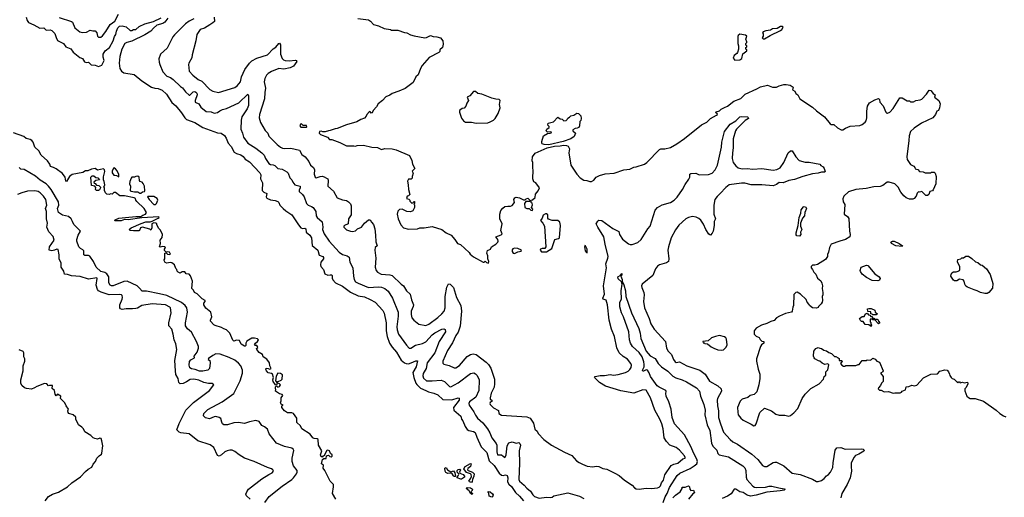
# Model space of a CAD drawing. Extents: x 1863017 to 1989460, y 394564 to 532820.
# Tile 126 of 213: x 1932900 to 1944966, y 451207 to 457055. Entities that reach past the tile are written whole.
import ezdxf

# ---------------------------------------------------------------- set-up
doc = ezdxf.new("R2010")
doc.units = 0

msp = doc.modelspace()

# ---------------------------------------------------------------- linework, layer by layer
at = {"layer": '0CON10XD'}
for points in [[(1932978, 457085), (1932991, 457045), (1933009, 457019), (1933075, 456991), (1933145, 456950), (1933195, 456956), (1933225, 456929), (1933275, 456930), (1933295, 456922), (1933330, 456885), (1933345, 456836), (1933365, 456801), (1933435, 456763), (1933466, 456725), (1933525, 456699), (1933555, 456658), (1933635, 456594), (1933669, 456579), (1933695, 456539), (1933715, 456531), (1933745, 456534), (1933775, 456504), (1933825, 456499), (1933865, 456481), (1933905, 456497), (1933937, 456555), (1933921, 456595), (1933924, 456635), (1933948, 456672), (1933999, 456715), (1934044, 456795), (1934062, 456848), (1934080, 456875), (1934087, 456915), (1934102, 456955), (1934124, 456975), (1934155, 456980), (1934205, 456967), (1934255, 456925), (1934275, 456922), (1934295, 456937), (1934325, 456936), (1934365, 456972), (1934434, 457004), (1934538, 457032), (1934635, 457079)], [(1933385, 457084), (1933534, 457035), (1933546, 457025), (1933575, 456957), (1933638, 456905), (1933665, 456898), (1933719, 456901), (1933765, 456928), (1933795, 456918), (1933825, 456918), (1933846, 456896), (1933852, 456855), (1933865, 456842), (1933895, 456843), (1933915, 456859), (1933955, 456909), (1934009, 456995), (1934065, 457039), (1934111, 457125)], [(1934717, 457075), (1934678, 457025), (1934655, 457009), (1934582, 456988), (1934538, 456952), (1934509, 456915), (1934432, 456868), (1934275, 456793), (1934212, 456778), (1934187, 456763), (1934151, 456695), (1934128, 456605), (1934118, 456525), (1934128, 456458), (1934146, 456425), (1934175, 456403), (1934303, 456383), (1934398, 456305), (1934515, 456229), (1934555, 456216), (1934595, 456212), (1934645, 456192), (1934697, 456145), (1934765, 456042), (1934815, 456001), (1934884, 455914), (1934922, 455852), (1934945, 455832), (1935048, 455798), (1935145, 455736), (1935325, 455669), (1935370, 455665), (1935408, 455638), (1935432, 455605), (1935453, 455545), (1935491, 455501), (1935530, 455435), (1935555, 455418), (1935609, 455399), (1935639, 455379), (1935665, 455349), (1935716, 455316), (1935842, 455182), (1935853, 455155), (1935850, 455105), (1935877, 455057), (1935873, 454965), (1935893, 454943), (1935929, 454925), (1935921, 454885), (1935928, 454868), (1935975, 454850), (1936029, 454841), (1936065, 454827), (1936076, 454815), (1936086, 454786), (1936128, 454745), (1936163, 454713), (1936236, 454665), (1936315, 454544), (1936347, 454507), (1936365, 454499), (1936395, 454503), (1936408, 454495), (1936412, 454452), (1936457, 454417), (1936476, 454385), (1936485, 454290), (1936553, 454233), (1936571, 454171), (1936614, 454155), (1936624, 454145), (1936624, 454126), (1936591, 454085), (1936586, 454055), (1936592, 454035), (1936622, 453995), (1936640, 453945), (1936675, 453926), (1936705, 453933), (1936725, 453929), (1936731, 453921), (1936731, 453891), (1936738, 453868), (1936771, 453835), (1936855, 453792), (1936955, 453717), (1937047, 453675), (1937125, 453660), (1937195, 453630), (1937256, 453595), (1937350, 453495), (1937365, 453463), (1937392, 453345), (1937391, 453245), (1937402, 453175), (1937430, 453095), (1937464, 453045), (1937516, 452985), (1937576, 452886), (1937615, 452855), (1937635, 452845), (1937665, 452843), (1937698, 452852), (1937755, 452879), (1937775, 452878), (1937757, 452805), (1937718, 452735), (1937729, 452675), (1937753, 452605), (1937765, 452588), (1937810, 452545), (1937875, 452516), (1937908, 452498), (1937975, 452482), (1938025, 452462), (1938085, 452405), (1938195, 452402), (1938275, 452426), (1938285, 452422), (1938284, 452395), (1938216, 452305), (1938218, 452275), (1938305, 452201), (1938315, 452165), (1938329, 452145), (1938358, 452075), (1938385, 452037), (1938405, 452026), (1938463, 452013), (1938482, 452002), (1938500, 451945), (1938553, 451825), (1938626, 451755), (1938654, 451655), (1938716, 451596), (1938775, 451502), (1938805, 451477), (1938825, 451474), (1938855, 451480), (1938872, 451472), (1938881, 451445), (1938878, 451395), (1938895, 451367), (1938925, 451338), (1938975, 451267), (1939025, 451221), (1939072, 451162)], [(1935035, 457065), (1934975, 457036), (1934933, 457005), (1934795, 456870), (1934776, 456845), (1934707, 456705), (1934624, 456635), (1934606, 456575), (1934609, 456535), (1934616, 456505), (1934655, 456415), (1934704, 456364), (1934746, 456346), (1934782, 456322), (1934869, 456239), (1934895, 456222), (1934930, 456170), (1934975, 456132), (1934985, 456132), (1935026, 456174), (1935045, 456176), (1935058, 456168), (1935069, 456155), (1935075, 456135), (1935052, 456065), (1935051, 456045), (1935094, 456025), (1935121, 455985), (1935185, 455930), (1935245, 455927), (1935285, 455912), (1935325, 455918), (1935351, 455939), (1935385, 455956), (1935435, 455967), (1935585, 456037), (1935695, 456143), (1935702, 456122), (1935702, 456005), (1935689, 455965), (1935624, 455865), (1935615, 455825), (1935611, 455715), (1935629, 455665), (1935644, 455615), (1935695, 455545), (1935795, 455484), (1935868, 455425), (1935896, 455395), (1935912, 455355), (1935955, 455294), (1935975, 455281), (1936005, 455280), (1936025, 455271), (1936065, 455235), (1936118, 455225), (1936175, 455194), (1936190, 455175), (1936210, 455120), (1936236, 455095), (1936246, 455065), (1936271, 455035), (1936336, 455015), (1936338, 454995), (1936324, 454966), (1936325, 454952), (1936365, 454916), (1936387, 454885), (1936415, 454803), (1936433, 454783), (1936475, 454769), (1936495, 454755), (1936529, 454705), (1936534, 454655), (1936544, 454635), (1936605, 454579), (1936614, 454515), (1936610, 454485), (1936633, 454433), (1936694, 454345), (1936815, 454207), (1936855, 454181), (1936913, 454163), (1936937, 454147), (1936947, 454087), (1936982, 454015), (1936989, 453915), (1936998, 453875), (1937017, 453847), (1937048, 453828), (1937175, 453777), (1937295, 453785), (1937335, 453780), (1937373, 453763), (1937415, 453733), (1937467, 453647), (1937538, 453475), (1937538, 453425), (1937520, 453295), (1937526, 453256), (1937544, 453204)], [(1935285, 457085), (1935286, 457035), (1935267, 457015), (1935229, 456991), (1935165, 456950), (1935112, 456935), (1935072, 456875), (1935059, 456795), (1935013, 456625), (1935010, 456590), (1934972, 456525), (1934967, 456505), (1934977, 456427), (1935020, 456375), (1935087, 456325), (1935133, 456303), (1935229, 456199), (1935265, 456181), (1935335, 456163), (1935535, 456224), (1935565, 456244), (1935605, 456295), (1935620, 456355), (1935660, 456445), (1935716, 456524), (1935745, 456551), (1935805, 456583), (1935935, 456627), (1936005, 456697), (1936040, 456720), (1936075, 456763), (1936085, 456767), (1936096, 456746), (1936094, 456635), (1936115, 456582), (1936134, 456564), (1936155, 456557), (1936205, 456552), (1936275, 456560), (1936287, 456557), (1936298, 456545), (1936255, 456488), (1936216, 456464), (1936135, 456451), (1936075, 456456), (1935985, 456419), (1935944, 456395), (1935923, 456375), (1935902, 456335), (1935895, 456295), (1935914, 456215), (1935905, 456165), (1935901, 456085), (1935840, 455895), (1935836, 455854), (1935850, 455795), (1935908, 455698), (1935941, 455665), (1935955, 455628), (1936057, 455525), (1936095, 455494), (1936122, 455482), (1936145, 455477), (1936223, 455483), (1936327, 455457), (1936358, 455405), (1936397, 455377), (1936445, 455319), (1936464, 455274), (1936499, 455245), (1936512, 455215), (1936507, 455165), (1936520, 455125), (1936535, 455119), (1936583, 455137), (1936605, 455138), (1936632, 455132), (1936661, 455115), (1936674, 455105), (1936682, 455085), (1936678, 455015), (1936745, 454954), (1936792, 454875), (1936855, 454850), (1936905, 454840), (1936928, 454825), (1936955, 454800), (1936963, 454775), (1936962, 454665), (1936931, 454615), (1936925, 454556), (1936882, 454535), (1936872, 454525), (1936871, 454515), (1936905, 454481), (1936955, 454464), (1936978, 454462), (1937015, 454471), (1937038, 454495), (1937090, 454515), (1937127, 454563), (1937175, 454606), (1937196, 454606), (1937210, 454575), (1937237, 454547), (1937253, 454493), (1937262, 454415), (1937263, 454337), (1937282, 454288), (1937256, 454264), (1937250, 454235), (1937266, 454135), (1937258, 454025), (1937267, 453985), (1937284, 453964), (1937329, 453939), (1937435, 453932), (1937465, 453922), (1937576, 453816), (1937605, 453795), (1937629, 453755), (1937639, 453735), (1937683, 453695), (1937700, 453625), (1937725, 453565), (1937722, 453545), (1937699, 453485), (1937698, 453445), (1937706, 453405), (1937731, 453375), (1937792, 453325), (1937875, 453310), (1937915, 453326), (1938025, 453410), (1938075, 453453), (1938100, 453485), (1938112, 453525), (1938113, 453665), (1938135, 453778), (1938155, 453820), (1938177, 453817), (1938215, 453774), (1938251, 453655), (1938307, 453555), (1938315, 453485), (1938297, 453303), (1938272, 453228), (1938245, 453188), (1938203, 453097), (1938144, 453006), (1938086, 452875), (1938085, 452848), (1938097, 452837), (1938161, 452821), (1938223, 452793), (1938245, 452791), (1938289, 452821), (1938385, 452931), (1938425, 452955), (1938455, 452963), (1938495, 452955), (1938615, 452863), (1938645, 452834), (1938675, 452788), (1938718, 452655), (1938720, 452595), (1938713, 452555), (1938677, 452483), (1938664, 452425), (1938667, 452407), (1938687, 452395), (1938691, 452385), (1938665, 452367), (1938663, 452357), (1938665, 452343), (1938705, 452301), (1938768, 452268), (1938772, 452232), (1938803, 452213), (1939114, 452194), (1939155, 452176), (1939197, 452115), (1939212, 452042), (1939242, 452015), (1939255, 451988), (1939323, 451913), (1939416, 451846), (1939575, 451759), (1939665, 451720), (1939725, 451654), (1939755, 451634), (1939795, 451612), (1939855, 451590), (1939925, 451581), (1939965, 451588), (1939995, 451584), (1940045, 451561), (1940095, 451551), (1940191, 451501), (1940247, 451475), (1940313, 451415), (1940406, 451356), (1940434, 451324), (1940455, 451311), (1940492, 451308), (1940575, 451318), (1940644, 451314), (1940715, 451322), (1940735, 451329), (1940753, 451347), (1940764, 451385), (1940788, 451415), (1940807, 451483), (1940884, 451596), (1940915, 451613), (1940966, 451624), (1941025, 451678), (1941053, 451687), (1941056, 451695), (1941047, 451715), (1940985, 451784), (1940945, 451817), (1940865, 451846), (1940825, 451889), (1940799, 451935), (1940784, 452045), (1940769, 452105), (1940745, 452164)], [(1937045, 457072), (1937175, 457052), (1937198, 457038), (1937235, 456998), (1937295, 456981), (1937368, 456948), (1937445, 456936), (1937457, 456927), (1937535, 456927), (1937615, 456897), (1937645, 456893), (1937690, 456870), (1937735, 456857), (1937865, 456833), (1937885, 456837), (1937935, 456860), (1937965, 456848), (1938013, 456847), (1938058, 456835), (1938087, 456797), (1938090, 456755), (1938080, 456715), (1938050, 456685), (1938048, 456665), (1938035, 456652), (1937917, 456593), (1937832, 456495), (1937812, 456458), (1937781, 456379), (1937756, 456354), (1937723, 456287), (1937625, 456214), (1937545, 456179), (1937465, 456153), (1937435, 456132), (1937385, 456111), (1937345, 456065), (1937291, 456025), (1937272, 455988), (1937232, 455945), (1937220, 455915), (1937205, 455910), (1937200, 455925), (1937185, 455930), (1937154, 455895), (1937145, 455872), (1937125, 455848), (1937080, 455835), (1937030, 455805), (1936905, 455769), (1936789, 455721), (1936765, 455720), (1936705, 455697), (1936684, 455696), (1936643, 455683), (1936615, 455682), (1936595, 455690), (1936574, 455686), (1936570, 455665), (1936585, 455650), (1936670, 455615), (1936695, 455590), (1936725, 455588), (1936825, 455553), (1936905, 455509), (1936995, 455509), (1937014, 455506), (1937035, 455513), (1937115, 455520), (1937214, 455494), (1937285, 455491), (1937335, 455466), (1937375, 455479), (1937465, 455472), (1937515, 455461), (1937675, 455392), (1937705, 455330), (1937712, 455285), (1937742, 455235), (1937708, 455202), (1937722, 455175), (1937710, 455135), (1937710, 455115), (1937697, 455103), (1937665, 455102), (1937651, 455079), (1937662, 455035), (1937664, 454974), (1937680, 454915), (1937665, 454900), (1937650, 454895), (1937640, 454865), (1937668, 454858), (1937680, 454845), (1937680, 454835), (1937705, 454810), (1937718, 454812), (1937732, 454828), (1937738, 454828), (1937740, 454805), (1937730, 454795), (1937738, 454788), (1937740, 454755), (1937718, 454715), (1937688, 454702), (1937645, 454706), (1937585, 454734), (1937555, 454730), (1937535, 454712), (1937524, 454674), (1937539, 454615), (1937570, 454545), (1937605, 454508), (1937665, 454492), (1937776, 454494), (1937805, 454507), (1937855, 454508), (1937955, 454522), (1938075, 454487), (1938125, 454447), (1938188, 454415), (1938234, 454364), (1938263, 454315), (1938303, 454303), (1938408, 454205), (1938420, 454185), (1938462, 454152), (1938580, 454085), (1938590, 454085), (1938605, 454098), (1938621, 454081), (1938645, 454074), (1938650, 454095), (1938637, 454127), (1938635, 454165), (1938625, 454195), (1938633, 454227), (1938668, 454245), (1938682, 454275), (1938733, 454307), (1938759, 454331), (1938763, 454345), (1938758, 454365), (1938733, 454395), (1938799, 454421), (1938814, 454435), (1938794, 454475), (1938814, 454555), (1938784, 454615), (1938782, 454675), (1938795, 454719), (1938821, 454749), (1938845, 454766), (1938883, 454773), (1938915, 454770), (1938935, 454780), (1938962, 454815), (1938957, 454853), (1938966, 454874), (1938985, 454883), (1939025, 454873), (1939075, 454850), (1939095, 454850), (1939105, 454860), (1939128, 454868), (1939155, 454840), (1939185, 454850), (1939215, 454878), (1939222, 454918), (1939255, 454960), (1939269, 454995), (1939226, 455056), (1939200, 455070), (1939188, 455108), (1939192, 455215), (1939188, 455235), (1939190, 455305), (1939180, 455325), (1939184, 455375), (1939215, 455421), (1939362, 455488), (1939455, 455507), (1939525, 455510), (1939565, 455519), (1939602, 455515), (1939623, 455505), (1939637, 455475), (1939629, 455425), (1939652, 455272), (1939726, 455165), (1939770, 455120), (1939815, 455091), (1939848, 455088), (1939885, 455072), (1939905, 455074), (1939935, 455091), (1939965, 455129), (1940005, 455146), (1940075, 455168), (1940185, 455176), (1940305, 455218), (1940376, 455224), (1940425, 455250), (1940455, 455253), (1940555, 455286), (1940586, 455305), (1940742, 455465), (1940756, 455474), (1940805, 455474), (1940875, 455489), (1940953, 455537), (1941045, 455599), (1941254, 455766), (1941319, 455801), (1941364, 455846), (1941437, 455885), (1941450, 455895), (1941446, 455906), (1941432, 455915), (1941435, 455927), (1941475, 455941), (1941495, 455960), (1941535, 455982), (1941575, 455996), (1941652, 456058), (1941735, 456092), (1941792, 456145), (1941935, 456207), (1941978, 456232), (1942065, 456252), (1942125, 456231), (1942175, 456230), (1942205, 456246), (1942265, 456261), (1942292, 456262), (1942342, 456252), (1942379, 456229), (1942372, 456195), (1942400, 456180), (1942412, 456152), (1942437, 456135), (1942458, 456088), (1942614, 455984), (1942665, 455938), (1942762, 455865), (1942830, 455780), (1942845, 455772), (1942875, 455773), (1942922, 455732), (1942968, 455708), (1942985, 455708), (1943020, 455725), (1943078, 455752), (1943195, 455760), (1943225, 455770), (1943259, 455801), (1943272, 455815), (1943282, 455855), (1943280, 455935), (1943288, 455995), (1943315, 456038), (1943380, 456075), (1943425, 456090), (1943435, 456080), (1943440, 456045), (1943481, 456001), (1943512, 455922), (1943525, 455910), (1943535, 455910), (1943562, 455925), (1943605, 455968), (1943685, 456100), (1943715, 456098), (1943775, 456062), (1943805, 456060), (1943815, 456050), (1943852, 456048), (1943883, 456067), (1943935, 456073), (1943955, 456082), (1944012, 456145), (1944045, 456192), (1944065, 456188), (1944093, 456153), (1944120, 456135), (1944111, 456105), (1944162, 456065), (1944180, 456025), (1944172, 455975), (1944160, 455945), (1944140, 455935), (1944124, 455896), (1944088, 455852), (1943952, 455788), (1943861, 455729), (1943818, 455685), (1943798, 455635), (1943796, 455575), (1943770, 455375), (1943774, 455344), (1943815, 455282), (1943855, 455260), (1943870, 455245), (1943875, 455230), (1943905, 455220), (1943928, 455198), (1943972, 455192), (1943995, 455180), (1944065, 455180), (1944075, 455190), (1944105, 455190), (1944120, 455175), (1944130, 455135), (1944127, 455047), (1944095, 454970), (1944085, 454960), (1944055, 454950), (1944040, 454915), (1944025, 454902), (1944004, 454904), (1943955, 454952), (1943925, 454943), (1943913, 454947), (1943898, 454932), (1943887, 454893), (1943860, 454865), (1943845, 454858), (1943805, 454858), (1943765, 454873), (1943735, 454900), (1943696, 454945), (1943663, 455003), (1943625, 455047), (1943555, 455066), (1943532, 455065), (1943478, 455025), (1943445, 455014), (1943365, 455009), (1943271, 454989), (1943145, 454976), (1943055, 454949), (1943000, 454895), (1942987, 454863), (1942993, 454825), (1943013, 454793), (1943002, 454675), (1943046, 454646), (1943059, 454619), (1943067, 454465), (1943075, 454425), (1943072, 454395), (1943018, 454362), (1942950, 454345), (1942845, 454308), (1942823, 454267), (1942812, 454208), (1942798, 454182), (1942798, 454155), (1942775, 454118), (1942675, 454057), (1942645, 454048), (1942615, 454050), (1942597, 454035), (1942600, 454015), (1942617, 453997), (1942630, 453965), (1942655, 453940), (1942675, 453890), (1942716, 453856), (1942729, 453829), (1942738, 453795), (1942732, 453765), (1942742, 453715), (1942742, 453685), (1942732, 453665), (1942738, 453615), (1942732, 453598), (1942720, 453575), (1942690, 453545), (1942685, 453530), (1942665, 453522), (1942615, 453528), (1942580, 453555), (1942576, 453566), (1942550, 453595), (1942537, 453627), (1942470, 453695), (1942427, 453717), (1942410, 453715), (1942388, 453692), (1942382, 453555), (1942374, 453536), (1942368, 453485), (1942358, 453475), (1942285, 453456), (1942212, 453425), (1942175, 453404), (1942145, 453372), (1942105, 453360), (1942056, 453334), (1941992, 453315), (1941925, 453278), (1941900, 453245), (1941900, 453205), (1941925, 453180), (1941963, 453163), (1941975, 453140), (1941995, 453120), (1942020, 453115), (1942018, 453095), (1941990, 453075), (1941980, 453055), (1941928, 452902), (1941928, 452875), (1941949, 452775), (1941971, 452715), (1941969, 452661), (1941956, 452585), (1941935, 452500), (1941900, 452465), (1941850, 452455), (1941821, 452429), (1941755, 452410), (1941729, 452385), (1941698, 452305), (1941699, 452249)], [(1942012, 456822), (1942025, 456822), (1942095, 456862), (1942225, 456924), (1942240, 456935), (1942256, 456965), (1942245, 456971), (1942225, 456970), (1942182, 456948), (1942125, 456944), (1942102, 456928), (1942045, 456920), (1942010, 456905), (1942002, 456895), (1942010, 456885), (1942010, 456855), (1942000, 456835), (1942012, 456822)], [(1941665, 456560), (1941725, 456563), (1941751, 456579), (1941762, 456638), (1941810, 456675), (1941810, 456685), (1941800, 456695), (1941800, 456715), (1941810, 456725), (1941810, 456735), (1941800, 456745), (1941800, 456765), (1941810, 456775), (1941810, 456785), (1941798, 456815), (1941810, 456855), (1941796, 456866), (1941725, 456877), (1941705, 456862), (1941701, 456851), (1941699, 456765), (1941708, 456735), (1941708, 456695), (1941697, 456653), (1941689, 456641), (1941655, 456618), (1941643, 456585), (1941665, 456560)], [(1938495, 455788), (1938635, 455794), (1938666, 455804), (1938705, 455826), (1938725, 455846), (1938763, 455907), (1938786, 455975), (1938781, 456015), (1938786, 456066), (1938775, 456079), (1938735, 456081), (1938685, 456093), (1938565, 456142), (1938515, 456150), (1938486, 456176), (1938460, 456175), (1938418, 456122), (1938382, 456105), (1938398, 456065), (1938380, 456035), (1938368, 455995), (1938345, 455972), (1938323, 455967), (1938290, 455945), (1938290, 455925), (1938315, 455850), (1938338, 455815), (1938365, 455802), (1938435, 455800), (1938495, 455788)], [(1939385, 455524), (1939325, 455526), (1939302, 455535), (1939298, 455545), (1939298, 455565), (1939320, 455635), (1939368, 455662), (1939400, 455665), (1939420, 455675), (1939405, 455682), (1939368, 455678), (1939350, 455695), (1939360, 455715), (1939390, 455735), (1939388, 455748), (1939370, 455765), (1939375, 455788), (1939440, 455805), (1939495, 455860), (1939525, 455840), (1939548, 455838), (1939568, 455818), (1939595, 455820), (1939610, 455835), (1939615, 455850), (1939639, 455861), (1939655, 455880), (1939692, 455888), (1939728, 455912), (1939748, 455908), (1939777, 455877), (1939782, 455845), (1939775, 455820), (1939763, 455807), (1939760, 455755), (1939752, 455735), (1939730, 455725), (1939705, 455724), (1939680, 455705), (1939680, 455695), (1939710, 455665), (1939694, 455626), (1939653, 455595), (1939558, 455562), (1939385, 455524)], [(1940745, 452164), (1940683, 452275), (1940630, 452425), (1940575, 452519), (1940535, 452524), (1940425, 452483), (1940265, 452511), (1940077, 452567), (1940005, 452614), (1939942, 452675), (1939950, 452685), (1940015, 452699), (1940065, 452698), (1940135, 452709), (1940175, 452704), (1940235, 452710), (1940325, 452734), (1940355, 452751), (1940378, 452772), (1940393, 452797), (1940398, 452825), (1940391, 452845), (1940349, 452899), (1940295, 452929), (1940247, 452977), (1940217, 453037), (1940190, 453175), (1940152, 453265), (1940123, 453375), (1940104, 453565), (1940085, 453621), (1940050, 453635), (1940044, 453645), (1940066, 453695), (1940054, 453795), (1940091, 454015), (1940084, 454064), (1940109, 454135), (1940110, 454155), (1940073, 454305), (1940058, 454398), (1939984, 454516), (1939966, 454555), (1939983, 454587), (1939998, 454602), (1940035, 454596), (1940168, 454498), (1940241, 454461), (1940252, 454425), (1940286, 454366), (1940361, 454311), (1940382, 454302), (1940405, 454302), (1940474, 454326), (1940515, 454364), (1940597, 454493), (1940625, 454528), (1940686, 454724), (1940716, 454754), (1940772, 454788), (1940875, 454818), (1940919, 454845), (1940955, 454882), (1941022, 454975), (1941053, 455037), (1941099, 455101), (1941114, 455125), (1941111, 455165), (1941125, 455172), (1941186, 455176), (1941225, 455154), (1941339, 455161), (1941385, 455175), (1941423, 455215), (1941449, 455275), (1941502, 455495), (1941506, 455555), (1941535, 455685), (1941606, 455775), (1941675, 455815), (1941724, 455865), (1941745, 455870), (1941817, 455867), (1941828, 455858), (1941830, 455845), (1941791, 455819), (1941684, 455716), (1941670, 455695), (1941643, 455595), (1941643, 455485), (1941633, 455425), (1941630, 455355), (1941645, 455305), (1941674, 455264), (1941705, 455243), (1941755, 455231), (1941815, 455233), (1941885, 455226), (1941995, 455232), (1942134, 455214), (1942180, 455220), (1942220, 455240), (1942265, 455305), (1942317, 455425), (1942345, 455448), (1942365, 455448), (1942409, 455375), (1942453, 455333), (1942525, 455309), (1942575, 455309), (1942705, 455288), (1942718, 455268), (1942745, 455252), (1942758, 455235), (1942770, 455195), (1942765, 455190), (1942725, 455190), (1942685, 455178), (1942615, 455169), (1942495, 455137), (1942395, 455100), (1942325, 455088), (1942255, 455059), (1942205, 455062), (1942174, 455036), (1942135, 455022), (1941995, 455034), (1941865, 455035), (1941785, 455053), (1941745, 455055), (1941595, 455032), (1941555, 455001), (1941485, 454925), (1941445, 454892), (1941419, 454855), (1941406, 454785), (1941406, 454675), (1941426, 454615), (1941409, 454585), (1941410, 454535), (1941396, 454465), (1941385, 454442), (1941365, 454418), (1941345, 454430), (1941309, 454485), (1941278, 454552), (1941245, 454599), (1941221, 454621), (1941188, 454638), (1941145, 454644), (1941095, 454635), (1941065, 454618), (1940979, 454541), (1940935, 454484), (1940883, 454385), (1940850, 454275), (1940844, 454235), (1940856, 454125), (1940850, 454095), (1940825, 454077), (1940742, 454055), (1940715, 454038), (1940692, 454005), (1940658, 453922), (1940526, 453815), (1940520, 453795), (1940522, 453775), (1940549, 453715), (1940554, 453686), (1940545, 453605), (1940558, 453525), (1940615, 453395), (1940633, 453333), (1940674, 453265), (1940813, 453113), (1940828, 453035), (1940845, 452995), (1940886, 452955), (1940911, 452895), (1940931, 452865), (1940945, 452859), (1940985, 452864), (1941075, 452815), (1941235, 452765), (1941300, 452715), (1941355, 452627), (1941455, 452572), (1941496, 452536), (1941499, 452505), (1941452, 452418), (1941448, 452395), (1941451, 452325), (1941462, 452265), (1941462, 452185), (1941487, 452107), (1941525, 452006), (1941606, 451915), (1941638, 451888), (1941695, 451859), (1941873, 451733), (1941945, 451671), (1942002, 451595), (1942025, 451583), (1942055, 451582), (1942135, 451634), (1942155, 451639), (1942175, 451636), (1942265, 451591), (1942364, 451504), (1942465, 451488), (1942615, 451430), (1942665, 451399), (1942685, 451399), (1942725, 451414), (1942757, 451435), (1942785, 451470), (1942810, 451485), (1942835, 451514), (1942865, 451572), (1942869, 451629), (1942892, 451785), (1942915, 451813), (1942963, 451817), (1943017, 451797), (1943215, 451800), (1943235, 451797), (1943248, 451785), (1943245, 451773), (1943183, 451735), (1943141, 451719), (1943120, 451695), (1943091, 451625), (1943087, 451585), (1943092, 451525), (1943075, 451445), (1943038, 451362), (1942976, 451255), (1942962, 451202)], [(1936415, 455740), (1936420, 455745), (1936415, 455760), (1936375, 455760), (1936355, 455780), (1936340, 455775), (1936332, 455755), (1936345, 455740), (1936415, 455740)], [(1936775, 451183), (1936732, 451255), (1936746, 451335), (1936744, 451364), (1936703, 451405), (1936640, 451535), (1936618, 451565), (1936622, 451602), (1936600, 451615), (1936612, 451668), (1936625, 451680), (1936655, 451682), (1936660, 451715), (1936685, 451722), (1936702, 451705), (1936715, 451704), (1936728, 451712), (1936728, 451728), (1936710, 451745), (1936696, 451776), (1936675, 451783), (1936665, 451778), (1936625, 451710), (1936615, 451710), (1936605, 451700), (1936591, 451711), (1936588, 451725), (1936601, 451775), (1936561, 451845), (1936558, 451915), (1936544, 451924), (1936507, 451927), (1936491, 451935), (1936459, 451979), (1936356, 452045), (1936340, 452080), (1936295, 452122), (1936298, 452175), (1936254, 452234), (1936235, 452242), (1936182, 452242), (1936145, 452264), (1936111, 452305), (1936113, 452327), (1936128, 452335), (1936105, 452348), (1936094, 452365), (1936103, 452387), (1936106, 452425), (1936126, 452455), (1936115, 452466), (1936085, 452472), (1936033, 452505), (1936040, 452525), (1936033, 452535), (1936035, 452558), (1936045, 452570), (1936065, 452556), (1936085, 452562), (1936094, 452585), (1936085, 452596), (1936065, 452604), (1936057, 452603), (1936045, 452580), (1936035, 452582), (1936008, 452625), (1936003, 452645), (1936012, 452675), (1935998, 452715), (1935985, 452724), (1935945, 452731), (1935925, 452755), (1935916, 452775), (1935922, 452788), (1935945, 452786), (1935965, 452776), (1935980, 452785), (1935967, 452817), (1935963, 452853), (1935929, 452899), (1935882, 452925), (1935874, 452955), (1935835, 452979), (1935806, 453015), (1935801, 453029), (1935817, 453043), (1935816, 453055), (1935805, 453064), (1935785, 453067), (1935779, 453075), (1935790, 453095), (1935816, 453115), (1935826, 453135), (1935815, 453148), (1935776, 453156), (1935745, 453155), (1935682, 453118), (1935671, 453095), (1935670, 453065), (1935665, 453058), (1935655, 453058), (1935615, 453083), (1935595, 453127), (1935555, 453131), (1935525, 453120), (1935510, 453130), (1935476, 453215), (1935436, 453256), (1935400, 453270), (1935375, 453287), (1935295, 453310), (1935280, 453320), (1935240, 453365), (1935238, 453375), (1935253, 453417), (1935244, 453474), (1935182, 453522), (1935158, 453565), (1935158, 453585), (1935172, 453605), (1935172, 453615), (1935137, 453637), (1935075, 453698), (1935044, 453714), (1935030, 453745), (1935008, 453765), (1935017, 453855), (1934995, 453920), (1934975, 453938), (1934940, 453945), (1934925, 453968), (1934893, 453967), (1934865, 453952), (1934840, 453965), (1934830, 453975), (1934827, 453997), (1934815, 454010), (1934798, 454055), (1934765, 454080), (1934745, 454083), (1934705, 454073), (1934684, 454084), (1934670, 454105), (1934670, 454115), (1934680, 454125), (1934680, 454195), (1934695, 454200), (1934710, 454185), (1934735, 454178), (1934750, 454185), (1934735, 454207), (1934715, 454212), (1934695, 454210), (1934675, 454230), (1934673, 454247), (1934688, 454265), (1934680, 454275), (1934645, 454278), (1934625, 454268), (1934612, 454275), (1934627, 454315), (1934622, 454355), (1934645, 454390), (1934650, 454425), (1934625, 454480), (1934605, 454500), (1934580, 454545), (1934580, 454555), (1934570, 454565), (1934545, 454568), (1934520, 454555), (1934518, 454505), (1934505, 454480), (1934495, 454490), (1934405, 454513), (1934382, 454505), (1934368, 454475), (1934359, 454471), (1934295, 454468), (1934253, 454473), (1934242, 454485), (1934268, 454505), (1934389, 454561), (1934445, 454579), (1934498, 454582), (1934525, 454590), (1934595, 454623), (1934610, 454635), (1934605, 454640), (1934395, 454631), (1934230, 454605), (1934185, 454607), (1934143, 454593), (1934064, 454594), (1934070, 454605), (1934115, 454623), (1934196, 454634), (1934324, 454646), (1934385, 454646), (1934407, 454663), (1934443, 454675), (1934453, 454695), (1934425, 454742), (1934335, 454830), (1934322, 454845), (1934320, 454865), (1934304, 454874), (1934185, 454900), (1934128, 454898), (1934075, 454940), (1934055, 454940), (1934035, 454920), (1934015, 454922), (1933995, 454913), (1933969, 454919), (1933952, 454935), (1933938, 454965), (1933940, 454995), (1933930, 455005), (1933942, 455035), (1933936, 455075), (1933927, 455095), (1933927, 455133), (1933942, 455195), (1933938, 455215), (1933925, 455228), (1933855, 455213), (1933825, 455232), (1933780, 455225), (1933735, 455203), (1933705, 455206), (1933674, 455186), (1933545, 455159), (1933509, 455135), (1933475, 455072), (1933465, 455080), (1933458, 455125), (1933425, 455171), (1933345, 455229), (1933314, 455244), (1933276, 455256), (1933268, 455285), (1933242, 455325), (1933165, 455397), (1933135, 455449), (1933086, 455495), (1933066, 455555), (1933048, 455575), (1933027, 455587), (1932980, 455600), (1932951, 455625), (1932825, 455668)], [(1935905, 451145), (1935959, 451215), (1936117, 451343), (1936235, 451425), (1936256, 451445), (1936292, 451495), (1936302, 451515), (1936302, 451535), (1936255, 451593), (1936239, 451645), (1936239, 451685), (1936260, 451780), (1936253, 451795), (1936235, 451809), (1936145, 451829), (1936045, 451870), (1935959, 451985), (1935935, 452042), (1935901, 452071), (1935867, 452087), (1935835, 452137), (1935795, 452146), (1935715, 452131), (1935655, 452110), (1935582, 452122), (1935525, 452119), (1935445, 452095), (1935403, 452093), (1935387, 452105), (1935376, 452125), (1935365, 452170), (1935345, 452184), (1935305, 452196), (1935285, 452194), (1935224, 452166), (1935178, 452178), (1935154, 452204), (1935158, 452235), (1935205, 452281), (1935383, 452377), (1935523, 452477), (1935603, 452635), (1935631, 452725), (1935631, 452765), (1935608, 452815), (1935581, 452851), (1935535, 452885), (1935465, 452918), (1935355, 452958), (1935305, 452962), (1935266, 452945), (1935213, 452905), (1935208, 452895), (1935230, 452880), (1935236, 452855), (1935224, 452785), (1935205, 452764), (1935145, 452751), (1935105, 452753), (1935052, 452772), (1935005, 452781), (1934983, 452793), (1934975, 452825), (1934981, 452869), (1934998, 452892), (1935044, 452915), (1935036, 452935), (1935073, 452985), (1935092, 453035), (1935093, 453055), (1935068, 453115), (1935005, 453229), (1934955, 453271), (1934932, 453305), (1934930, 453345), (1934957, 453475), (1934948, 453525), (1934926, 453556), (1934881, 453591), (1934705, 453676), (1934615, 453699), (1934455, 453732), (1934399, 453729), (1934368, 453768), (1934338, 453795), (1934215, 453854), (1934175, 453849), (1934045, 453796), (1934025, 453796), (1934009, 453805), (1933992, 453835), (1933992, 453905), (1933968, 453945), (1933945, 453959), (1933895, 453973), (1933838, 454025), (1933805, 454096), (1933758, 454158), (1933745, 454169), (1933699, 454169), (1933686, 454175), (1933684, 454225), (1933675, 454237), (1933644, 454254), (1933626, 454275), (1933600, 454345), (1933600, 454365), (1933618, 454415), (1933646, 454466), (1933565, 454549), (1933548, 454585), (1933532, 454615), (1933500, 454645), (1933425, 454663), (1933374, 454695), (1933363, 454745), (1933380, 454785), (1933376, 454825), (1933286, 454975), (1933255, 455017), (1933225, 455045), (1933151, 455091), (1933095, 455138), (1932955, 455221), (1932916, 455226), (1932895, 455246)], [(1934115, 455130), (1934115, 455160), (1934096, 455205), (1934075, 455231), (1934055, 455242), (1934032, 455205), (1934032, 455182), (1934055, 455150), (1934086, 455146), (1934115, 455130)], [(1933865, 454962), (1933843, 454963), (1933830, 454975), (1933832, 455002), (1933820, 455015), (1933780, 455025), (1933773, 455125), (1933788, 455142), (1933810, 455145), (1933833, 455123), (1933858, 455118), (1933880, 455095), (1933834, 455086), (1933810, 455065), (1933812, 455052), (1933825, 455048), (1933841, 455031), (1933870, 455025), (1933890, 455005), (1933892, 454995), (1933880, 454970), (1933865, 454962)], [(1934385, 454932), (1934403, 454947), (1934428, 454952), (1934432, 454958), (1934430, 455015), (1934415, 455050), (1934400, 455065), (1934374, 455074), (1934367, 455085), (1934366, 455125), (1934348, 455138), (1934324, 455136), (1934305, 455127), (1934274, 455126), (1934264, 455116), (1934248, 455075), (1934247, 455045), (1934257, 455015), (1934255, 454960), (1934264, 454954), (1934305, 454948), (1934349, 454949), (1934373, 454933), (1934385, 454932)], [(1935725, 451185), (1935680, 451225), (1935673, 451245), (1935682, 451275), (1935703, 451307), (1935868, 451432), (1935953, 451487), (1935993, 451505), (1936009, 451525), (1936002, 451542), (1935986, 451556), (1935935, 451571), (1935775, 451644), (1935655, 451685), (1935589, 451725), (1935535, 451769), (1935505, 451782), (1935475, 451786), (1935443, 451777), (1935415, 451764), (1935373, 451727), (1935345, 451709), (1935325, 451719), (1935277, 451815), (1935235, 451850), (1935085, 451899), (1934975, 451986), (1934875, 451996), (1934854, 452004), (1934829, 452029), (1934827, 452035), (1934855, 452111), (1934936, 452275), (1935031, 452369), (1935224, 452515), (1935278, 452585), (1935259, 452599), (1935215, 452601), (1935155, 452614), (1935095, 452640), (1935035, 452655), (1934990, 452650), (1934945, 452621), (1934905, 452600), (1934865, 452597), (1934852, 452612), (1934842, 452662), (1934815, 452712), (1934808, 452755), (1934803, 452883), (1934826, 453015), (1934813, 453085), (1934791, 453135), (1934782, 453205), (1934764, 453264), (1934729, 453305), (1934729, 453345), (1934757, 453465), (1934748, 453525), (1934741, 453535), (1934685, 453565), (1934525, 453577), (1934395, 453557), (1934345, 453524), (1934322, 453518), (1934283, 453513), (1934205, 453516), (1934155, 453506), (1934135, 453514), (1934129, 453525), (1934126, 453565), (1934156, 453635), (1934160, 453655), (1934156, 453676), (1934146, 453686), (1934125, 453690), (1933998, 453688), (1933897, 453717), (1933864, 453734), (1933852, 453752), (1933836, 453805), (1933849, 453885), (1933846, 453896), (1933745, 453879), (1933641, 453911), (1933535, 453920), (1933485, 453936), (1933448, 453938), (1933441, 453975), (1933410, 454025), (1933408, 454075), (1933384, 454125), (1933383, 454175), (1933370, 454240), (1933355, 454246), (1933325, 454232), (1933295, 454226), (1933263, 454235), (1933264, 454275), (1933321, 454355), (1933312, 454402), (1933259, 454459), (1933233, 454515), (1933242, 454565), (1933230, 454615), (1933230, 454705), (1933217, 454745), (1933231, 454785), (1933219, 454855), (1933191, 454895), (1933151, 454935), (1933125, 454951), (1933085, 454961), (1932995, 454954), (1932925, 454936), (1932875, 454915)], [(1934565, 454793), (1934576, 454804), (1934593, 454845), (1934583, 454865), (1934545, 454891), (1934470, 454890), (1934468, 454885), (1934487, 454855), (1934544, 454794), (1934565, 454793)], [(1939185, 454720), (1939190, 454735), (1939170, 454755), (1939183, 454787), (1939175, 454820), (1939165, 454820), (1939155, 454830), (1939102, 454828), (1939088, 454805), (1939092, 454755), (1939114, 454744), (1939142, 454742), (1939165, 454722), (1939185, 454720)], [(1942455, 454404), (1942425, 454407), (1942415, 454421), (1942415, 454447), (1942439, 454535), (1942453, 454635), (1942473, 454687), (1942478, 454725), (1942505, 454764), (1942515, 454766), (1942535, 454758), (1942540, 454745), (1942522, 454695), (1942519, 454655), (1942494, 454625), (1942469, 454565), (1942470, 454525), (1942483, 454485), (1942469, 454455), (1942472, 454425), (1942455, 454404)], [(1939295, 454212), (1939355, 454213), (1939420, 454255), (1939457, 454363), (1939504, 454376), (1939516, 454385), (1939527, 454535), (1939519, 454575), (1939496, 454595), (1939425, 454598), (1939382, 454612), (1939373, 454625), (1939370, 454665), (1939355, 454680), (1939345, 454680), (1939315, 454662), (1939302, 454625), (1939282, 454595), (1939310, 454565), (1939331, 454525), (1939349, 454275), (1939336, 454254), (1939302, 454255), (1939281, 454245), (1939277, 454235), (1939295, 454212)], [(1939855, 454200), (1939854, 454245), (1939835, 454288), (1939825, 454292), (1939820, 454275), (1939831, 454225), (1939845, 454203), (1939855, 454200)], [(1943715, 454280), (1943635, 454286), (1943582, 454315), (1943575, 454330), (1943595, 454343), (1943615, 454342), (1943676, 454316), (1943720, 454285), (1943715, 454280)], [(1938965, 454193), (1939005, 454211), (1939045, 454220), (1939050, 454235), (1939005, 454253), (1938965, 454258), (1938945, 454250), (1938934, 454236), (1938936, 454215), (1938948, 454195), (1938965, 454193)], [(1944725, 453701), (1944675, 453713), (1944635, 453736), (1944595, 453746), (1944515, 453779), (1944494, 453794), (1944480, 453815), (1944473, 453855), (1944460, 453870), (1944415, 453878), (1944385, 453858), (1944355, 453858), (1944344, 453864), (1944312, 453915), (1944313, 453935), (1944322, 453955), (1944344, 453966), (1944375, 453967), (1944400, 453975), (1944416, 453984), (1944420, 453995), (1944419, 454029), (1944392, 454092), (1944395, 454120), (1944432, 454128), (1944445, 454140), (1944465, 454140), (1944495, 454158), (1944525, 454158), (1944569, 454129), (1944612, 454092), (1944641, 454081), (1944674, 454054), (1944695, 454048), (1944748, 454005), (1944794, 453934), (1944824, 453825), (1944822, 453768), (1944776, 453714), (1944755, 453703), (1944725, 453701)], [(1943415, 453859), (1943345, 453862), (1943275, 453899), (1943225, 453941), (1943205, 453970), (1943201, 453985), (1943212, 454025), (1943275, 454050), (1943294, 454045), (1943378, 453945), (1943434, 453905), (1943444, 453885), (1943435, 453864), (1943415, 453859)], [(1940784, 451145), (1940808, 451212), (1940836, 451255), (1940863, 451327), (1940955, 451473), (1940989, 451501), (1941115, 451560), (1941165, 451591), (1941197, 451615), (1941206, 451644), (1941199, 451675), (1941162, 451742), (1941125, 451830), (1941045, 451972), (1940926, 452106), (1940895, 452185), (1940882, 452285), (1940856, 452376), (1940822, 452445), (1940819, 452479), (1940823, 452503), (1940817, 452515), (1940735, 452554), (1940713, 452573), (1940631, 452685), (1940615, 452731), (1940595, 452763), (1940575, 452768), (1940545, 452750), (1940535, 452751), (1940532, 452765), (1940551, 452805), (1940553, 452835), (1940548, 452865), (1940526, 452925), (1940490, 452980), (1940408, 453055), (1940383, 453095), (1940371, 453135), (1940364, 453235), (1940298, 453418), (1940275, 453464), (1940255, 453538), (1940254, 453595), (1940274, 453635), (1940272, 453735), (1940281, 453815), (1940273, 453845), (1940235, 453883), (1940228, 453905), (1940258, 453922), (1940265, 453940), (1940277, 453947), (1940277, 453925), (1940268, 453915), (1940281, 453875), (1940282, 453852), (1940305, 453807), (1940322, 453735), (1940326, 453664), (1940396, 453465), (1940488, 453275), (1940504, 453215), (1940510, 453150), (1940576, 452995), (1940625, 452939), (1940686, 452905), (1940726, 452845), (1940765, 452806), (1940841, 452751), (1940905, 452690), (1940940, 452670), (1941018, 452645), (1941072, 452622), (1941195, 452549), (1941229, 452505), (1941243, 452445), (1941285, 452345), (1941299, 452275), (1941297, 452215), (1941325, 452095), (1941357, 452025), (1941378, 451868), (1941392, 451832), (1941442, 451785), (1941455, 451742), (1941471, 451725), (1941585, 451703), (1941763, 451593), (1941785, 451566), (1941799, 451535), (1941802, 451455), (1941810, 451425), (1941882, 451342), (1941905, 451329), (1941925, 451328), (1942039, 451331), (1942085, 451345), (1942115, 451344), (1942201, 451321), (1942270, 451310), (1942280, 451305), (1942268, 451295), (1942220, 451285), (1942055, 451269), (1941925, 451234), (1941855, 451222), (1941815, 451232), (1941765, 451265), (1941725, 451272), (1941675, 451308), (1941655, 451308), (1941619, 451251), (1941575, 451219), (1941509, 451191)], [(1943335, 453300), (1943305, 453320), (1943262, 453322), (1943238, 453358), (1943215, 453360), (1943202, 453372), (1943192, 453398), (1943225, 453420), (1943248, 453422), (1943258, 453432), (1943262, 453448), (1943272, 453458), (1943285, 453460), (1943303, 453443), (1943318, 453438), (1943332, 453422), (1943345, 453420), (1943352, 453402), (1943365, 453400), (1943375, 453390), (1943408, 453388), (1943418, 453378), (1943422, 453362), (1943440, 453345), (1943425, 453330), (1943378, 453378), (1943355, 453380), (1943345, 453390), (1943322, 453388), (1943320, 453355), (1943328, 453348), (1943330, 453325), (1943340, 453315), (1943335, 453300)], [(1943395, 453440), (1943355, 453440), (1943345, 453450), (1943332, 453452), (1943328, 453478), (1943292, 453482), (1943290, 453515), (1943305, 453520), (1943335, 453518), (1943378, 453498), (1943382, 453472), (1943410, 453455), (1943395, 453440)], [(1937544, 453204), (1937638, 453068), (1937674, 453035), (1937695, 453031), (1937749, 453071), (1937835, 453091), (1937875, 453110), (1937955, 453195), (1937988, 453222), (1938075, 453266), (1938098, 453268), (1938115, 453260), (1938119, 453235), (1938041, 453115), (1937989, 452975), (1937895, 452855), (1937879, 452785), (1937845, 452722), (1937840, 452695), (1937848, 452665), (1937885, 452635), (1937955, 452632), (1938065, 452641), (1938105, 452626), (1938135, 452596), (1938165, 452562), (1938185, 452559), (1938275, 452610), (1938425, 452723), (1938465, 452729), (1938485, 452720), (1938505, 452699), (1938529, 452645), (1938528, 452515), (1938489, 452431), (1938411, 452375), (1938403, 452355), (1938406, 452336), (1938466, 452255), (1938484, 452214), (1938512, 452175), (1938575, 452120), (1938634, 452045), (1938661, 451995), (1938684, 451934), (1938739, 451865), (1938745, 451845), (1938745, 451765), (1938755, 451728), (1938805, 451725), (1938845, 451696), (1938855, 451707), (1938860, 451725), (1938872, 451838), (1938895, 451874), (1938935, 451886), (1938985, 451870), (1939015, 451878), (1939029, 451865), (1939036, 451845), (1939020, 451775), (1939026, 451626), (1939015, 451425), (1939026, 451405), (1939083, 451355), (1939115, 451317), (1939161, 451281), (1939188, 451235), (1939208, 451218), (1939265, 451198), (1939357, 451207), (1939406, 451204), (1939425, 451210), (1939445, 451226), (1939615, 451261), (1939759, 451219), (1939812, 451192)], [(1941505, 453007), (1941525, 453012), (1941558, 453045), (1941570, 453075), (1941562, 453145), (1941555, 453158), (1941535, 453170), (1941475, 453187), (1941425, 453177), (1941379, 453161), (1941335, 453122), (1941270, 453115), (1941275, 453100), (1941288, 453098), (1941295, 453090), (1941327, 453087), (1941375, 453048), (1941405, 453032), (1941455, 453012), (1941505, 453007)], [(1933214, 451165), (1933253, 451217), (1933304, 451246), (1933375, 451269), (1933485, 451336), (1933537, 451385), (1933645, 451457), (1933705, 451523), (1933740, 451550), (1933785, 451574), (1933799, 451611), (1933827, 451645), (1933846, 451685), (1933873, 451715), (1933902, 451735), (1933908, 451748), (1933917, 451835), (1933908, 451898), (1933897, 451925), (1933881, 451929), (1933855, 451918), (1933820, 451925), (1933800, 451935), (1933770, 451965), (1933698, 452008), (1933680, 452045), (1933662, 452065), (1933622, 452095), (1933590, 452165), (1933588, 452188), (1933556, 452216), (1933502, 452235), (1933492, 452245), (1933490, 452265), (1933500, 452285), (1933468, 452325), (1933452, 452365), (1933400, 452415), (1933406, 452446), (1933365, 452468), (1933345, 452450), (1933335, 452470), (1933328, 452515), (1933298, 452538), (1933300, 452575), (1933265, 452577), (1933255, 452570), (1933232, 452595), (1933205, 452601), (1933110, 452565), (1933083, 452547), (1933045, 452532), (1932985, 452538), (1932958, 452548), (1932928, 452575), (1932914, 452605), (1932916, 452644), (1932943, 452755), (1932944, 452816), (1932962, 452875), (1932962, 452902), (1932950, 452925), (1932950, 452975), (1932943, 452993), (1932895, 453012)], [(1941699, 452249), (1941706, 452216), (1941736, 452176), (1941765, 452153), (1941864, 452104), (1941895, 452080), (1941913, 452087), (1941923, 452105), (1941970, 452245), (1942025, 452300), (1942112, 452265), (1942165, 452226), (1942205, 452212), (1942275, 452214), (1942325, 452201), (1942345, 452209), (1942385, 452241), (1942434, 452295), (1942489, 452415), (1942525, 452470), (1942595, 452538), (1942695, 452598), (1942750, 452655), (1942760, 452685), (1942777, 452703), (1942780, 452745), (1942802, 452768), (1942817, 452827), (1942802, 452842), (1942765, 452832), (1942735, 452848), (1942705, 452872), (1942687, 452877), (1942645, 452902), (1942634, 452914), (1942627, 452935), (1942632, 452995), (1942655, 453030), (1942685, 453042), (1942705, 453033), (1942727, 453027), (1942755, 453008), (1942785, 453002), (1942815, 452978), (1942846, 452966), (1942883, 452933), (1942902, 452932), (1942930, 452915), (1942940, 452905), (1942942, 452882), (1942975, 452880), (1942980, 452875), (1942960, 452845), (1942974, 452824), (1942995, 452812), (1943017, 452813), (1943025, 452820), (1943145, 452820), (1943175, 452832), (1943188, 452832), (1943225, 452880), (1943275, 452880), (1943285, 452890), (1943322, 452888), (1943337, 452893), (1943355, 452910), (1943385, 452900), (1943404, 452874), (1943435, 452860), (1943480, 452755), (1943478, 452742), (1943450, 452725), (1943480, 452685), (1943480, 452625), (1943460, 452605), (1943450, 452575), (1943422, 452548), (1943420, 452535), (1943435, 452520), (1943455, 452520), (1943495, 452500), (1943545, 452502), (1943605, 452482), (1943625, 452488), (1943690, 452485), (1943706, 452494), (1943713, 452507), (1943756, 452524), (1943765, 452560), (1943797, 452563), (1943832, 452578), (1943865, 452572), (1943895, 452578), (1943975, 452670), (1944065, 452713), (1944145, 452720), (1944175, 452750), (1944235, 452768), (1944265, 452762), (1944282, 452745), (1944296, 452716), (1944298, 452698), (1944314, 452674), (1944325, 452662), (1944350, 452655), (1944395, 452610), (1944405, 452620), (1944415, 452620), (1944425, 452610), (1944455, 452618), (1944475, 452608), (1944516, 452616), (1944517, 452595), (1944498, 452552), (1944482, 452535), (1944481, 452509), (1944508, 452445), (1944528, 452428), (1944548, 452418), (1944608, 452418), (1944712, 452385), (1944865, 452273), (1944912, 452232), (1944954, 452204), (1944985, 452192)], [(1936055, 452610), (1936068, 452625), (1936105, 452642), (1936116, 452654), (1936122, 452705), (1936095, 452724), (1936064, 452726), (1936041, 452689), (1936036, 452635), (1936055, 452610)], [(1938435, 451388), (1938410, 451395), (1938402, 451405), (1938429, 451441), (1938437, 451463), (1938434, 451484), (1938424, 451494), (1938375, 451510), (1938342, 451555), (1938358, 451585), (1938425, 451622), (1938432, 451615), (1938426, 451585), (1938391, 451559), (1938388, 451545), (1938394, 451534), (1938448, 451515), (1938469, 451495), (1938466, 451465), (1938447, 451425), (1938445, 451400), (1938435, 451388)], [(1938235, 451460), (1938225, 451460), (1938215, 451470), (1938195, 451502), (1938145, 451500), (1938121, 451511), (1938112, 451525), (1938110, 451565), (1938125, 451570), (1938144, 451544), (1938185, 451518), (1938215, 451530), (1938232, 451505), (1938240, 451465), (1938235, 451460)], [(1938305, 451428), (1938260, 451445), (1938260, 451455), (1938275, 451470), (1938280, 451485), (1938278, 451498), (1938260, 451515), (1938262, 451535), (1938275, 451548), (1938295, 451550), (1938300, 451545), (1938290, 451515), (1938292, 451502), (1938336, 451486), (1938352, 451465), (1938350, 451455), (1938315, 451430), (1938305, 451428)], [(1938445, 451243), (1938425, 451252), (1938408, 451285), (1938370, 451315), (1938382, 451328), (1938425, 451323), (1938450, 451305), (1938445, 451290), (1938430, 451275), (1938450, 451255), (1938445, 451243)], [(1938685, 451208), (1938655, 451220), (1938647, 451257), (1938640, 451265), (1938642, 451278), (1938665, 451272), (1938695, 451250), (1938702, 451235), (1938695, 451212), (1938685, 451208)], [(1940905, 451199), (1940935, 451232), (1940995, 451275), (1941018, 451315), (1941020, 451330), (1941055, 451331), (1941095, 451346), (1941106, 451335), (1941114, 451305), (1941125, 451292), (1941156, 451295), (1941169, 451261), (1941150, 451250), (1941096, 451185)]]:
    msp.add_lwpolyline(points, dxfattribs=at)

doc.saveas('drawing.dxf')
